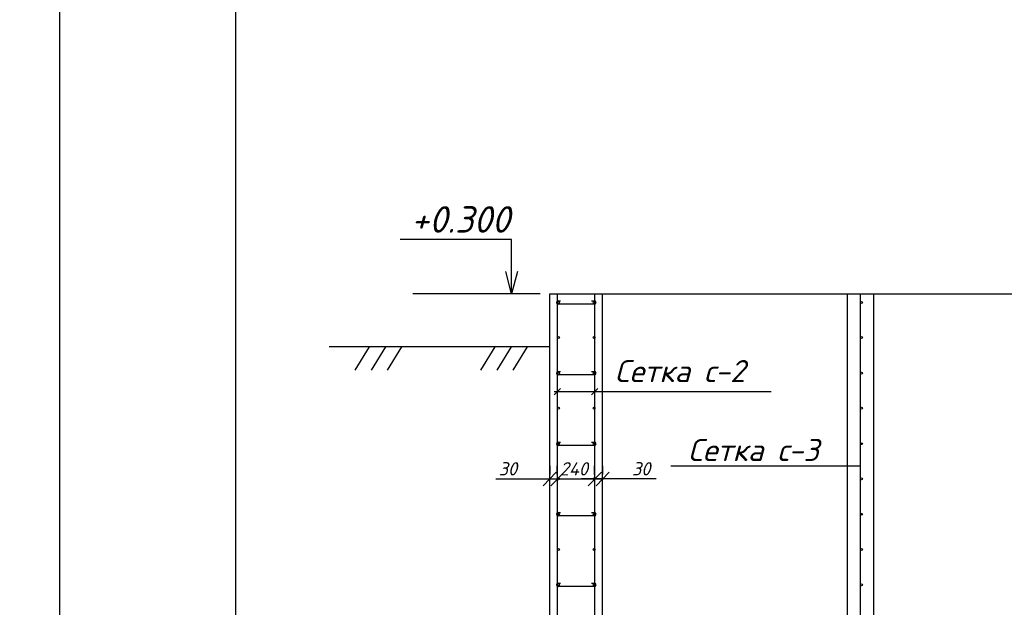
# Model space of a CAD drawing. Extents: x -119078 to 1619993, y 264752 to 340742.
# Tile 195 of 220: x 1076433 to 1087600, y 306935 to 313592. Entities that reach past the tile are written whole.
import ezdxf

# ---------------------------------------------------------------- set-up
doc = ezdxf.new("R2010")
doc.units = 0
doc.header["$MEASUREMENT"] = 0
doc.linetypes.add('CONTI', pattern=[0])
doc.layers.get('0').update_dxf_attribs({"color": 250, "linetype": 'CONTI'})
doc.layers.add('PDF _Геометрия', color=250, linetype='Continuous')
doc.layers.add('PDF _Текст', color=7, linetype='Continuous')
doc.styles.add('ICOCPEUR', font='isocpeui.ttf')
doc.styles.add('PDF ISOCPEUR Italic', font='isocpeui.ttf')

msp = doc.modelspace()

# ---------------------------------------------------------------- linework, layer by layer
at = {"layer": 'PDF _Геометрия', "lineweight": -3}
msp.add_line((1076887.037, 297220.375), (1076887.037, 326913.75), dxfattribs=at)
at = {"layer": 'PDF _Геометрия', "lineweight": 30}
msp.add_lwpolyline([(1078885.223, 326414.204), (1118383.255, 326414.204), (1118383.255, 297719.921), (1078885.223, 297719.921)], close=True, dxfattribs=at)
at = {"layer": 'PDF _Геометрия', "color": 7, "lineweight": -3}
for points in [[(1082009.504, 310487.988), (1082009.504, 310737.762), (1082009.504, 311101.838), (1080747.938, 311101.838)], [(1082077.24, 310737.762), (1082009.504, 310487.988), (1081946.003, 310737.762)], [(1082335.48, 310487.988), (1080891.875, 310487.988)], [(1082530.218, 310487.988), (1082530.218, 303888.049)], [(1082953.562, 310487.988), (1082953.562, 303888.049)], [(1095044.278, 310487.988), (1095044.278, 303888.049), (1083042.465, 303888.049), (1083042.465, 310487.988)], [(1085817.465, 310487.988), (1085817.465, 303888.049)], [(1085969.869, 303938.85), (1085969.869, 310487.988)], [(1086118.039, 310487.988), (1086118.039, 303888.049)], [(1082534.451, 310407.553), (1082568.319, 310407.553)], [(1082949.329, 310369.452), (1082932.395, 310369.452), (1082534.451, 310369.452)], [(1082919.695, 310407.553), (1082949.329, 310407.553)], [(1082445.549, 309886.839), (1079943.584, 309886.839)], [(1080396.562, 309886.839), (1080235.691, 309620.132)], [(1080582.834, 309886.839), (1080417.729, 309620.132)], [(1080764.872, 309886.839), (1080599.768, 309620.132)], [(1081823.233, 309886.839), (1081658.129, 309620.132)], [(1082005.271, 309886.839), (1081844.4, 309620.132)], [(1082187.309, 309886.839), (1082026.438, 309620.132)], [(1082534.451, 309607.432), (1082568.319, 309607.432)], [(1082949.329, 309569.331), (1082932.395, 309569.331), (1082534.451, 309569.331)], [(1082919.695, 309607.432), (1082949.329, 309607.432)], [(1082496.35, 309340.725), (1082568.319, 309412.693)], [(1084955.981, 309374.592), (1082496.35, 309374.592)], [(1082919.695, 309340.725), (1082991.663, 309412.693)], [(1082534.451, 308807.311), (1082568.319, 308807.311)], [(1082949.329, 308769.21), (1082932.395, 308769.21), (1082534.451, 308769.21)], [(1082919.695, 308807.311), (1082949.329, 308807.311)], [(1085969.869, 308532.137), (1083819.279, 308532.137)], [(1082534.451, 308007.19), (1082568.319, 308007.19)], [(1082949.329, 307969.089), (1082932.395, 307969.089), (1082534.451, 307969.089)], [(1082919.695, 308007.19), (1082949.329, 308007.19)], [(1082534.451, 307207.069), (1082568.319, 307207.069)], [(1082919.695, 307207.069), (1082949.329, 307207.069)], [(1082949.329, 307168.968), (1082932.395, 307168.968), (1082534.451, 307168.968)]]:
    msp.add_lwpolyline(points, dxfattribs=at)
msp.add_lwpolyline([(1095645.428, 310487.988), (1095645.428, 303286.9), (1082445.549, 303286.9), (1082445.549, 310487.988)], close=True, dxfattribs=at)
at = {"layer": 'PDF _Геометрия', "color": 3, "lineweight": -3}
for points in [[(1082445.549, 308536.37), (1082445.549, 308439.001)], [(1083042.465, 308536.37), (1083042.465, 308439.001)], [(1082369.347, 308311.998), (1082517.518, 308464.402)], [(1083118.667, 308464.402), (1082970.496, 308311.998)], [(1081831.7, 308388.2), (1082445.549, 308388.2), (1082530.218, 308388.2), (1082682.622, 308388.2)], [(1082432.849, 308388.2), (1083055.165, 308388.2)], [(1083652.081, 308388.2), (1083042.465, 308388.2), (1082953.562, 308388.2), (1082805.392, 308388.2)]]:
    msp.add_lwpolyline(points, dxfattribs=at)
for points in [[(1082530.218, 308439.001), (1082530.218, 308536.37)], [(1082953.562, 308439.001), (1082953.562, 308536.37)], [(1082458.249, 308311.998), (1082606.42, 308464.402)], [(1083029.764, 308464.402), (1082881.594, 308311.998)]]:
    msp.add_lwpolyline(points, close=True, dxfattribs=at)
at = {"layer": 'PDF _Геометрия', "color": 7, "lineweight": -3}
for centre in [(1082545.035, 310388.502), (1082947.212, 310388.502), (1085980.452, 310388.502), (1082545.035, 309990.558), (1082947.212, 309990.558), (1085980.452, 309990.558), (1082545.035, 309588.381), (1082947.212, 309588.381), (1085980.452, 309588.381), (1082545.035, 309190.437), (1082947.212, 309190.437), (1085980.452, 309190.437), (1082545.035, 308788.26), (1082947.212, 308788.26), (1085980.452, 308788.26), (1082545.035, 308390.316), (1082947.212, 308390.316), (1085980.452, 308390.316), (1082545.035, 307988.139), (1082947.212, 307988.139), (1085980.452, 307988.139), (1082545.035, 307590.195), (1082947.212, 307590.195), (1085980.452, 307590.195), (1082545.035, 307188.018), (1082947.212, 307188.018), (1085980.452, 307188.018)]:
    msp.add_circle(centre, 10.584, dxfattribs=at)
for centre, start, end in [((1082540.801, 310388.502), 94.2682027, 265.7317973), ((1082951.446, 310388.502), 274.2682027, 85.7317973), ((1082540.801, 309588.381), 94.2682027, 265.7317973), ((1082951.446, 309588.381), 274.2682027, 85.7317973), ((1082540.801, 308788.261), 94.2682027, 265.7317973), ((1082951.446, 308788.26), 274.2682027, 85.7317973), ((1082540.801, 307988.14), 94.2682027, 265.7317973), ((1082951.446, 307988.139), 274.2682027, 85.7317973), ((1082540.801, 307188.019), 94.2682027, 265.7317973), ((1082951.446, 307188.018), 274.2682027, 85.7317973)]:
    msp.add_arc(centre, 19.05, start, end, dxfattribs=at)

# ---------------------------------------------------------------- texts
at = {"linetype": 'Continuous', "lineweight": 25, "ltscale": 15, "insert": (12863.76, 311222.017), "char_height": 250, "width": 17877.44941, "attachment_point": 1, "style": 'ICOCPEUR'}
msp.add_mtext('\\pi4862.31;{\\H1.16667x;\\LАнтисейсмические мероприятия\\P\\pi0;\\H0.71428x;\\l       Для обеспечения сейсмостойкости несущих конструкций и фундаментов соблюдены все условия КМК 2.01.03-19 «Строительство в сейсмических районах».\\P\\pi5355.138;\\H1.4x;\\LАнтикоррозионная защита\\l\\P\\pi0;\\H0.71428x;       Защита конструкций от коррозии должна производиться в соответствии КМК 2.03.11-96 "Защита строительных конструкций от коррозии" ГОСТ 9.402-2004 «Покрытия лакокрасочные. Подготовка (металлических поверхностей перед окрашиванием». Антикоррозионное покрытие должно обеспечивать защиту конструкций. \\P       \\A1;Все несущие металлоконструкции грунтовать и\\A0; окрасить эмалью ПФ-115 (ГОСТ6465-76) за 2 раза по грунтовке ГФ-021 (ГОСТ 25129-82)\\A1;.\\P      Для железобетонных конструкций использовать бетон \\A0;на портландцементе по ГОСТ 10178-85*,\\A1; водонепроницаемости W\\A0;4\\A1; и морозостойкостью F100\\A0;.\\A1;\\P\\A0;       \\A1;Все \\A0;поверхности бетонных и ж.б конструкций, соприкасающиеся с грунтом обмазать \\A1;\\C256;горячим битумом за 2 раза\\A0;\\C0; по ГОСТ 28379-89.}\\P\\pi5566.64787;{\\H1.16666x;\\LАнтипросадочные мероприятия\\A1;\\l\\P\\pi0;\\H0.71428x;        В соответствии с требованиями КМК 2.02.01-98 приняты противопросадочные мероприятия для первого типа грунтовых условий. Для устранения просадочных свойств грунтов I типа предусмотрено уплотнение тяжелыми трамбовками грунтов в основании котлованов и устройство подготовки из бетона класса В7,5. Насыпные грунты и строительный мусор толщиной до 1,5м удалить и заменить засыпкой из ГПС до бетонной подготовки.}', dxfattribs=at)
at = {"layer": 'PDF _Текст', "lineweight": 30, "attachment_point": 7, "style": 'PDF ISOCPEUR Italic'}
for s, insert, char_height in [('+0.300', (1080871.352, 311179.604), 299.9754), ('Сетка с-2', (1083182.126, 309486.237), 249.9795), ('Сетка с-3', (1084013.21, 308591.908), 249.9795)]:
    msp.add_mtext(s, dxfattribs=dict(at, insert=insert, char_height=char_height))
at = {"layer": 'PDF _Текст', "color": 3, "lineweight": 30, "char_height": 149.9877, "attachment_point": 7, "style": 'PDF ISOCPEUR Italic'}
for s, insert in [('30', (1081865.567, 308428.887)), ('240', (1082559.852, 308428.887)), ('30', (1083376.907, 308428.887))]:
    msp.add_mtext(s, dxfattribs=dict(at, insert=insert))

doc.saveas('drawing.dxf')
